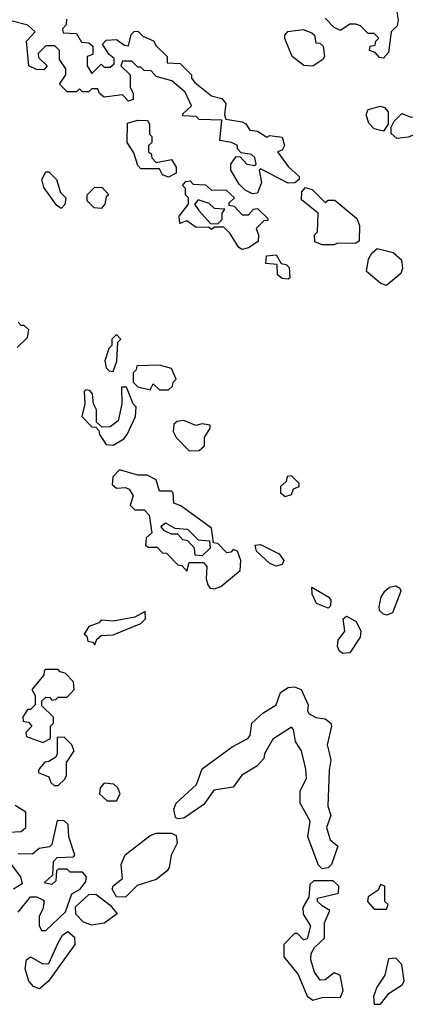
# Model space of a CAD drawing. Extents: x 2737310 to 2869991, y 870230 to 1012730.
# Tile 179 of 256: x 2760390 to 2761646, y 964820 to 968025. Entities that reach past the tile are written whole.
import ezdxf

# ---------------------------------------------------------------- set-up
doc = ezdxf.new("R2010")
doc.units = 0

msp = doc.modelspace()

# ---------------------------------------------------------------- linework, layer by layer
at = {"layer": '0CON02XD'}
for points in [[(2761615, 968070), (2761622.5, 968025), (2761620, 968005), (2761600, 967985), (2761591.7, 967918.3), (2761575, 967900)], [(2761148.3, 967458.3), (2761125, 967470), (2761105, 967490), (2761077.5, 967535), (2761077.5, 967555), (2761095, 967580), (2761108.3, 967578.3), (2761130, 967555), (2761155, 967550), (2761160, 967555), (2761156.4, 967576.4), (2761145, 967586.7), (2761111.7, 967591.7), (2761100, 967605), (2761100, 967615), (2761080, 967625), (2761041.7, 967631.7), (2761048.3, 967698.3), (2760975, 967700), (2760965, 967710), (2760921.7, 967711.7), (2760921.7, 967718.3), (2760950, 967745), (2760929.3, 967789.3), (2760886.1, 967826.1), (2760835, 967840), (2760818.3, 967858.3), (2760795, 967860), (2760785, 967870), (2760775, 967870), (2760755, 967890), (2760725, 967890), (2760720, 967875), (2760750, 967845), (2760750, 967805), (2760760, 967785), (2760760, 967765), (2760745, 967760), (2760725, 967780), (2760665, 967772.5), (2760650, 967785), (2760645, 967800), (2760625, 967800), (2760615, 967790), (2760595, 967790), (2760585, 967800), (2760575, 967790), (2760545, 967790), (2760520, 967815), (2760540, 967845), (2760540, 967865), (2760520, 967895), (2760520, 967925), (2760505, 967940), (2760475, 967940), (2760450, 967915), (2760451.7, 967901.7), (2760480, 967875), (2760468.3, 967861.7), (2760445, 967862.5), (2760420, 967875), (2760412.5, 967955), (2760440, 967985), (2760417, 968007), (2760365, 968020)], [(2760543, 968027), (2760541.7, 968008.3), (2760530, 967995), (2760531.7, 967981.7), (2760575, 967980), (2760591.7, 967951.7), (2760615, 967950), (2760628.3, 967938.3), (2760628.3, 967911.7), (2760610, 967905), (2760610, 967875), (2760625, 967850), (2760655, 967880), (2760665, 967870), (2760685, 967870), (2760698.3, 967881.7), (2760698.3, 967898.3), (2760681.7, 967911.7), (2760660, 967945), (2760671.7, 967958.3), (2760705, 967960), (2760731.7, 967941.7), (2760745, 967940), (2760753, 967977), (2760763, 967987), (2760775, 967987.5), (2760791.7, 967971.7), (2760826.4, 967956.4), (2760835, 967940), (2760870, 967905), (2760870, 967885), (2760912.5, 967882.5), (2760950, 967845), (2760950, 967835), (2760960.7, 967820.7), (2761015, 967777.5), (2761048.3, 967768.3), (2761061.7, 967751.7), (2761057.5, 967715), (2761061.7, 967701.7), (2761115, 967692.5), (2761126.4, 967686.4), (2761140, 967665), (2761165, 967662.5), (2761195, 967642.5), (2761205, 967647.5), (2761245, 967642.5), (2761252.5, 967615), (2761245, 967600), (2761230, 967595), (2761265, 967547.5), (2761300, 967515), (2761300, 967505), (2761286.4, 967493.6), (2761265, 967493.3), (2761175, 967540), (2761170, 967535), (2761177.5, 967495), (2761165, 967460), (2761148.3, 967458.3)], [(2761575, 967900), (2761561.7, 967901.7), (2761548.3, 967918.3), (2761530, 967925), (2761531.7, 967938.3), (2761548.3, 967941.7), (2761550, 967955), (2761560, 967965), (2761545, 967980), (2761525, 967980), (2761500, 968005), (2761485, 968010), (2761465, 968010), (2761435, 967990), (2761415, 968000), (2761385, 968030)], [(2761345, 967873.8), (2761316.1, 967876.1), (2761277.5, 967905), (2761253.6, 967963.6), (2761253.3, 967975), (2761263.9, 967986.1), (2761313, 967993), (2761341.7, 967981.7), (2761350, 967975), (2761355, 967950), (2761368.3, 967948.3), (2761378.3, 967938.3), (2761382.5, 967905), (2761377.5, 967895), (2761345, 967873.8)], [(2761575, 967662.5), (2761545, 967670), (2761527.7, 967687.7), (2761518.8, 967715), (2761525, 967732.5), (2761565, 967743.3), (2761578.8, 967738.8), (2761590, 967725), (2761590, 967685), (2761575, 967662.5)], [(2761618.3, 967638.3), (2761600, 967655), (2761600, 967675), (2761610, 967695), (2761635, 967720), (2761665, 967707.5), (2761681.7, 967708.3), (2761695, 967720), (2761705, 967720), (2761720, 967705), (2761732.5, 967675), (2761725, 967660), (2761705, 967647.5), (2761675, 967650), (2761655, 967642.5), (2761618.3, 967638.3)], [(2760875, 967512.5), (2760855, 967520), (2760845, 967540), (2760785, 967540), (2760775, 967550), (2760761.7, 967591.7), (2760740, 967625), (2760741.7, 967688.3), (2760775, 967697.5), (2760806.4, 967696.4), (2760812.5, 967685), (2760812.5, 967652.5), (2760820, 967645), (2760820, 967625), (2760810, 967615), (2760810, 967595), (2760818.3, 967588.3), (2760820, 967575), (2760835, 967560), (2760885, 967570), (2760900, 967545), (2760900, 967525), (2760875, 967512.5)], [(2760525, 967410), (2760510.7, 967420.7), (2760468.3, 967478.3), (2760462.5, 967505), (2760475, 967530), (2760485, 967530), (2760510, 967505), (2760523, 967463), (2760540, 967445), (2760537, 967423), (2760525, 967410)], [(2761115, 967277.5), (2761103.6, 967283.6), (2761075, 967330), (2761055, 967350), (2761025, 967350), (2761015, 967342.5), (2761005, 967350), (2760965, 967348.8), (2760935, 967370), (2760911.7, 967361.7), (2760910, 967385), (2760940, 967425), (2760940, 967445), (2760930, 967455), (2760930, 967475), (2760920, 967485), (2760931.7, 967498.3), (2760945, 967500), (2760955, 967490), (2760995, 967487.5), (2761015, 967470), (2761061.7, 967471.7), (2761090, 967445), (2761071.7, 967428.3), (2761071.7, 967421.7), (2761088.3, 967418.3), (2761115, 967390), (2761135, 967390), (2761151.7, 967408.3), (2761165, 967410), (2761198.3, 967378.3), (2761198.3, 967371.7), (2761185, 967370), (2761160, 967345), (2761167.5, 967325), (2761167, 967303), (2761135, 967282.5), (2761115, 967277.5)], [(2760655, 967410), (2760633, 967413), (2760610, 967435), (2760610, 967455), (2760635, 967480), (2760658.3, 967478.3), (2760680, 967455), (2760671.7, 967448.3), (2760667.5, 967425), (2760655, 967410)], [(2761415, 967292.5), (2761375, 967292.5), (2761351.7, 967301.7), (2761350, 967325), (2761360, 967335), (2761362.5, 967395), (2761308.3, 967438.3), (2761308.8, 967465), (2761321.2, 967478.8), (2761342.3, 967472.3), (2761385, 967430), (2761395, 967437.5), (2761417, 967437), (2761488.3, 967378.3), (2761497.5, 967355), (2761496.4, 967303.6), (2761483, 967297), (2761425, 967297.5), (2761415, 967292.5)], [(2761035, 967360), (2761050, 967375), (2761050, 967395), (2761058.3, 967408.3), (2761025, 967410), (2761007, 967427), (2760971.7, 967438.3), (2760960, 967425), (2760973.6, 967403.6), (2761011.7, 967361.7), (2761035, 967360)], [(2761585, 967160), (2761566.4, 967166.4), (2761520, 967205), (2761526.7, 967245), (2761536.7, 967265), (2761555, 967280), (2761607, 967267), (2761633.3, 967243.3), (2761637.5, 967215), (2761631.2, 967198.8), (2761585, 967160)], [(2761265, 967180), (2761245, 967182.5), (2761230, 967195), (2761228.3, 967228.3), (2761191.7, 967231.7), (2761193.6, 967256.4), (2761225, 967260), (2761241.7, 967231.7), (2761258.3, 967228.3), (2761268.3, 967218.3), (2761270, 967185), (2761265, 967180)], [(2760381.7, 966958.3), (2760415, 966990), (2760420, 967015), (2760405, 967030), (2760395, 967030), (2760385, 967040)], [(2760695, 966880), (2760706.7, 966913.3), (2760710, 966975), (2760720, 966985), (2760705, 967000), (2760690, 966985), (2760690, 966965), (2760680, 966955), (2760667.5, 966915), (2760671.7, 966891.7), (2760681.7, 966881.7), (2760695, 966880)], [(2760875, 966820), (2760888.3, 966831.7), (2760890, 966845), (2760900, 966855), (2760885, 966890), (2760845, 966900), (2760771.7, 966898.3), (2760770, 966885), (2760760, 966875), (2760760, 966845), (2760775, 966830), (2760815, 966820), (2760825, 966840), (2760845, 966820), (2760875, 966820)], [(2760695, 966640), (2760729.3, 966660.7), (2760740, 966675), (2760767, 966733), (2760770, 966765), (2760760, 966775), (2760738.3, 966828.3), (2760721.7, 966828.3), (2760722.5, 966775), (2760710.7, 966719.3), (2760685, 966700), (2760658.3, 966698.3), (2760640, 966715), (2760640, 966755), (2760630, 966775), (2760627, 966807), (2760618.3, 966818.3), (2760605, 966820), (2760600, 966815), (2760602.5, 966775), (2760593, 966733), (2760625, 966700), (2760638.3, 966698.3), (2760648.3, 966688.3), (2760650, 966675), (2760671.7, 966641.7), (2760695, 966640)], [(2760941.7, 966621.7), (2760975, 966622.5), (2760991.7, 966638.3), (2760992.5, 966665), (2761010, 966695), (2761010, 966705), (2760985, 966710), (2760963.6, 966703.6), (2760925, 966720), (2760903, 966717), (2760891.7, 966708.3), (2760890, 966685), (2760900, 966665), (2760941.7, 966621.7)], [(2761025, 966172.5), (2761045, 966180), (2761108.3, 966231.7), (2761110, 966265), (2761100, 966295), (2761085, 966300), (2761078.3, 966291.7), (2761065, 966290), (2761035, 966320), (2761021.7, 966321.7), (2761015, 966370), (2760915, 966442.5), (2760891.7, 966451.7), (2760890, 966485), (2760885, 966490), (2760845, 966490), (2760835, 966527.5), (2760805, 966542.5), (2760775, 966542.5), (2760715, 966560), (2760693, 966537), (2760691.7, 966511.7), (2760705, 966500), (2760735, 966502.5), (2760746.4, 966496.4), (2760760, 966475), (2760750, 966445), (2760765, 966430), (2760795, 966430), (2760811.7, 966411.7), (2760820, 966355), (2760801.7, 966338.3), (2760800, 966315), (2760808.3, 966308.3), (2760837.5, 966307.5), (2760855, 966290), (2760868.3, 966288.3), (2760905, 966250), (2760918.3, 966248.3), (2760935, 966230), (2760941.7, 966258.3), (2760988.3, 966258.3), (2761000, 966245), (2760997.5, 966205), (2761002.5, 966185), (2761010, 966175), (2761025, 966172.5)], [(2761255, 966472.5), (2761275, 966480), (2761281.7, 966498.3), (2761300, 966505), (2761300, 966515), (2761275, 966540), (2761261.7, 966538.3), (2761258.3, 966521.7), (2761240, 966505), (2761240, 966485), (2761255, 966472.5)], [(2760985, 966280), (2760961.7, 966281.7), (2760960, 966305), (2760938.3, 966328.3), (2760921.7, 966331.7), (2760905, 966350), (2760885, 966350), (2760861.7, 966361.7), (2760850, 966375), (2760865, 966387.5), (2760895, 966370), (2760937, 966367), (2760971.7, 966331.7), (2761008.3, 966328.3), (2761010, 966305), (2760985, 966280)], [(2761225, 966246), (2761204.4, 966254.4), (2761161.2, 966295), (2761157.5, 966315), (2761175, 966316.2), (2761235, 966286.2), (2761250, 966265), (2761245, 966251.2), (2761225, 966246)], [(2761585, 966086.7), (2761575, 966090), (2761562.3, 966102.3), (2761560.8, 966115), (2761567.5, 966145), (2761580, 966165), (2761595, 966177.5), (2761615, 966182.5), (2761628.8, 966175), (2761632, 966165), (2761605, 966093.8), (2761585, 966086.7)], [(2761395, 966110), (2761356.7, 966125), (2761343.3, 966155), (2761341.7, 966178.3), (2761396.7, 966145), (2761403.3, 966135), (2761403, 966117), (2761395, 966110)], [(2760635, 965990), (2760641.7, 966008.3), (2760655, 966020), (2760695, 966022.5), (2760785, 966060), (2760800, 966075), (2760798.3, 966098.3), (2760765, 966080), (2760695, 966067.5), (2760655, 966070), (2760648.3, 966061.7), (2760615, 966050), (2760600, 966025), (2760608.3, 966018.3), (2760611.7, 966001.7), (2760628.3, 965998.3), (2760635, 965990)], [(2761442.3, 965962.3), (2761430.6, 965970.6), (2761425.8, 965985), (2761427.5, 966005), (2761448.8, 966035), (2761443.3, 966075), (2761455, 966083.3), (2761485.7, 966065.7), (2761501.2, 966035), (2761498.8, 966015), (2761465, 965963.8), (2761442.3, 965962.3)], [(2760465, 965672.5), (2760490, 965685), (2760490, 965725), (2760500, 965735), (2760500, 965755), (2760461.7, 965791.7), (2760461.7, 965808.3), (2760475, 965820), (2760488.3, 965818.3), (2760495, 965810), (2760508.3, 965811.7), (2760515, 965820), (2760545, 965820), (2760567.5, 965845), (2760565, 965870), (2760538.3, 965898.3), (2760521.7, 965901.7), (2760515, 965910), (2760475, 965910), (2760470, 965905), (2760468.3, 965891.7), (2760430, 965845), (2760440, 965825), (2760440, 965795), (2760425, 965780), (2760415, 965780), (2760400, 965755), (2760401.7, 965741.7), (2760418.3, 965738.3), (2760430, 965725), (2760410, 965705), (2760411.7, 965691.7), (2760465, 965672.5)], [(2761375, 965261.4), (2761362.9, 965272.9), (2761328.6, 965365), (2761336.4, 965416.4), (2761303.3, 965475), (2761303.8, 965515), (2761323.8, 965555), (2761322.5, 965585), (2761308, 965645), (2761288.8, 965675), (2761282.5, 965715), (2761275, 965722.5), (2761215, 965683.3), (2761187.5, 965635), (2761185, 965620), (2761162.5, 965595), (2761114.1, 965565.9), (2761085, 965526.7), (2761023, 965517), (2760989.7, 965470.3), (2760925, 965426.2), (2760905, 965423.3), (2760898, 965428), (2760892.5, 965455), (2760900, 965475), (2760965.8, 965535), (2760984, 965586), (2761081.7, 965658.3), (2761133.3, 965685), (2761141.2, 965695), (2761146, 965735), (2761181.8, 965768.2), (2761225.7, 965794.3), (2761240, 965835), (2761265, 965851.2), (2761285, 965853.8), (2761306.7, 965845), (2761330, 965795), (2761327.5, 965775), (2761332.5, 965765), (2761355, 965753.8), (2761385, 965748.8), (2761403.3, 965735), (2761406.2, 965725), (2761391.4, 965665), (2761398.6, 965638.6), (2761404, 965615), (2761397.7, 965582.3), (2761393.8, 965465), (2761403.3, 965435), (2761390, 965395), (2761401.4, 965355), (2761426.7, 965335), (2761405.8, 965275), (2761395, 965264.2), (2761375, 965261.4)], [(2760515, 965532.5), (2760537, 965553), (2760542.5, 965565), (2760543, 965607), (2760567.5, 965645), (2760560, 965665), (2760535, 965690), (2760511.7, 965688.3), (2760512.5, 965635), (2760507.5, 965625), (2760485, 965610), (2760471.7, 965608.3), (2760453, 965587), (2760450, 965575), (2760485, 965560), (2760491.7, 965541.7), (2760502.5, 965532.5), (2760515, 965532.5)], [(2760705, 965482.5), (2760717.5, 965505), (2760710, 965525), (2760697, 965537), (2760665, 965540), (2760652.5, 965525), (2760650, 965505), (2760675, 965482.5), (2760705, 965482.5)], [(2760355, 965380), (2760395, 965382.5), (2760410, 965395), (2760410, 965445), (2760375, 965467.5)], [(2760475, 965060), (2760538.8, 965121.2), (2760560, 965180), (2760587.5, 965195), (2760605, 965220), (2760607.5, 965235), (2760595, 965250), (2760555, 965250), (2760545, 965260), (2760515, 965260), (2760510, 965255), (2760508.3, 965221.7), (2760495, 965210), (2760470, 965215), (2760498.3, 965241.7), (2760500, 965285), (2760511.7, 965298.3), (2760565, 965300), (2760570, 965305), (2760550, 965365), (2760547.5, 965405), (2760535, 965417.5), (2760511.7, 965418.3), (2760495, 965340), (2760487, 965333), (2760453, 965327), (2760431.7, 965308.3), (2760385, 965310)], [(2760735, 965168.8), (2760705, 965170), (2760691.2, 965195), (2760694.1, 965205.9), (2760725, 965230), (2760720.8, 965275), (2760733.5, 965306.5), (2760815, 965370), (2760835, 965376.7), (2760885, 965376.7), (2760899.3, 965369.3), (2760902.5, 965345), (2760883.3, 965305), (2760877.5, 965265), (2760870, 965255), (2760835, 965226.2), (2760772.9, 965207.1), (2760735, 965168.8)], [(2760362.5, 965275), (2760392.5, 965235), (2760398.3, 965211.7), (2760370, 965195)], [(2761345, 964833.8), (2761375, 964842.5), (2761435, 964843.3), (2761444, 964865), (2761434, 964915), (2761415, 964922.2), (2761385, 964900), (2761368.8, 964898.8), (2761350, 964925), (2761338.8, 964965), (2761340, 964985), (2761350, 965005), (2761383.3, 965035), (2761382.5, 965085), (2761400, 965125), (2761375, 965140), (2761360, 965155), (2761360, 965165), (2761428.3, 965181.7), (2761430, 965205), (2761411.7, 965221.7), (2761348.3, 965221.7), (2761335, 965210), (2761331.7, 965168.3), (2761312.5, 965135), (2761313, 965113), (2761337.5, 965075), (2761327, 965033), (2761315, 965030), (2761295, 965050), (2761285, 965050), (2761250, 965015), (2761250, 964975), (2761297, 964917), (2761326.4, 964846.4), (2761345, 964833.8)], [(2761585, 965130), (2761590, 965145), (2761580, 965155), (2761580, 965205), (2761565, 965210), (2761558.3, 965191.7), (2761525, 965170), (2761522.5, 965155), (2761545, 965130), (2761585, 965130)], [(2760385, 965120), (2760425, 965170), (2760445, 965170), (2760465, 965160), (2760470, 965155), (2760465, 965130), (2760453.6, 965106.4), (2760453, 965077), (2760460.7, 965060.7), (2760475, 965060)], [(2760625, 965077.5), (2760597.7, 965087.7), (2760573.1, 965113.1), (2760572.3, 965137.7), (2760615, 965177.1), (2760638.1, 965178.1), (2760685, 965142.5), (2760707.5, 965115), (2760665, 965084), (2760625, 965077.5)], [(2760455, 964870.8), (2760435, 964877.5), (2760420, 964895), (2760407.5, 964935), (2760412.5, 964965), (2760425, 964974), (2760465, 964952), (2760485, 964952.5), (2760515, 965020), (2760530, 965045), (2760547, 965057), (2760568.8, 965038.8), (2760570, 965015), (2760483.8, 964895), (2760455, 964870.8)], [(2761565, 964820), (2761593.6, 964856.4), (2761636.4, 964883.6), (2761642.5, 964895), (2761635, 964950), (2761615, 964970), (2761591.7, 964968.3), (2761580, 964915), (2761553.9, 964876.1), (2761542.5, 964845), (2761545, 964820), (2761565, 964820)]]:
    msp.add_lwpolyline(points, dxfattribs=at)

doc.saveas('drawing.dxf')
